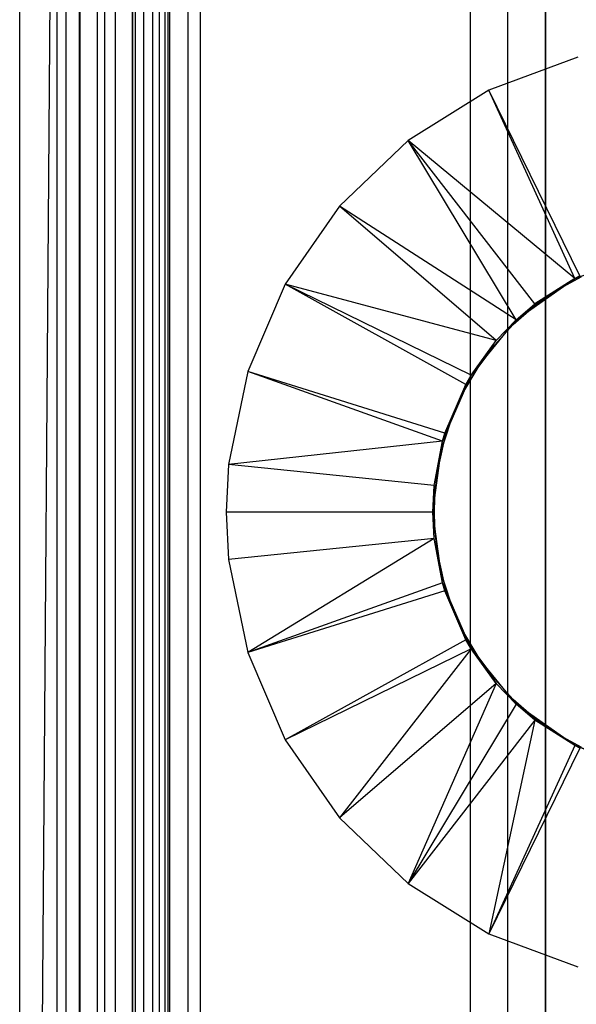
# Model space of a CAD drawing. Extents: x -18 to 18, y -209 to 194.
# Tile 27 of 108: x -18 to -3, y -127 to -101. Entities that reach past the tile are written whole.
import ezdxf

# ---------------------------------------------------------------- set-up
doc = ezdxf.new("R2010")
doc.units = 0
doc.header["$LTSCALE"] = 25.4
doc.layers.get('0').update_dxf_attribs({"linetype": 'CONTINUOUS'})

# ---------------------------------------------------------------- blocks, each defined once
blk = doc.blocks.new('PROFILE_FOCUS_15WB_STL')
at = {"color": 0}
for p, q in [((-18, -207, -70.5), (-18, 192, -70.492)), ((-18, -207, -55.5), (-18, 192, -55.492)), ((-18, -207, -55.5), (-18, 192, -55.492)), ((-14.996, 192, -70.5), (-18, -207, -70.5)), ((-14.996, 192, -70.5), (-18, -207, -70.5)), ((-18, -207, -70.5), (-18, 192, -70.492)), ((-17, -207, -57.736), (-17, 192, -57.736)), ((-17, -207, -69.5), (-17, 192, -69.5)), ((-17, -207, -67.5), (-17, 192, -67.5)), ((-17, -207, -68.496), (-17, 192, -68.496)), ((-17, -207, -68.496), (-17, 192, -68.496)), ((-17, -207, -69.5), (-17, 192, -69.5)), ((-17, -207, -57.736), (-17, 192, -57.736)), ((-17, -207, -67.5), (-17, 192, -67.5)), ((-16.762, -207, -55.086), (-16.762, 192, -55.086)), ((-16.762, -207, -55.914), (-16.762, 192, -55.914)), ((-16.762, -207, -55.086), (-16.762, 192, -55.086)), ((-16.762, -207, -55.914), (-16.762, 192, -55.914)), ((-16.404, -207, -52.849), (-16.404, 192, -52.849)), ((-16.404, -207, -52.849), (-16.404, 192, -52.849)), ((-16.393, -207, -54.345), (-16.393, 192, -54.345)), ((-16.393, -207, -56.655), (-16.393, 192, -56.655)), ((-16.393, -207, -54.345), (-16.393, 192, -54.345)), ((-16.393, -207, -56.655), (-16.393, 192, -56.655)), ((-15.924, -207, -58.354), (-15.924, 192, -58.354)), ((-15.924, -207, -58.354), (-15.924, 192, -58.354)), ((-15.733, -207, -53.845), (-15.733, 192, -53.845)), ((-15.733, -207, -53.845), (-15.733, 192, -53.845)), ((-15.733, -207, -57.155), (-15.733, 192, -57.155)), ((-15.733, -207, -57.155), (-15.733, 192, -57.155)), ((-15.452, -207, -52.534), (-15.452, 192, -52.534)), ((-15.452, -207, -52.534), (-15.452, 192, -52.534)), ((-14.996, -207, -70.5), (-14.996, 192, -70.5)), ((-14.996, -207, -67.5), (-14.996, 192, -67.5)), ((-14.996, -207, -68.496), (-14.996, 192, -68.496)), ((-14.996, -207, -69.5), (-14.996, 192, -69.5)), ((-14.996, -207, -67.5), (-14.996, 192, -67.5)), ((-14.996, -207, -69.5), (-14.996, 192, -69.5)), ((-14.996, -207, -70.5), (-14.996, 192, -70.5)), ((-14.996, -207, -68.496), (-14.996, 192, -68.496)), ((-14.919, -207, -53.692), (-14.919, 192, -53.692)), ((-14.919, -207, -53.692), (-14.919, 192, -53.692)), ((-14.919, -207, -57.308), (-14.919, 192, -57.308)), ((-14.919, -207, -57.308), (-14.919, 192, -57.308)), ((-14.69, -207, -58.484), (-14.69, 192, -58.484)), ((-14.69, -207, -58.484), (-14.69, 192, -58.484)), ((-14.45, -207, -52.551), (-14.45, 192, -52.551)), ((-14.45, -207, -52.551), (-14.45, 192, -52.551)), ((-14.274, -207, -43), (-14.274, 192, -43)), ((-14.274, -207, -43), (-14.274, 192, -43)), ((-14.123, -207, -53.917), (-14.123, 192, -53.917)), ((-14.123, -207, -53.917), (-14.123, 192, -53.917)), ((-14.123, -207, -57.083), (-14.123, 192, -57.083)), ((-14.123, -207, -57.083), (-14.123, 192, -57.083)), ((-14.058, 192, -42), (-14.058, -207, -42)), ((-14.058, 192, -42), (-14.058, -207, -42)), ((-14, -207, -37), (-14, 192, -36.992)), ((-14, -207, -37), (-14, 192, -36.992)), ((-13.509, -207, -54.474), (-13.509, 192, -54.474)), ((-13.509, -207, -52.896), (-13.509, 192, -52.896)), ((-13.509, -207, -52.896), (-13.509, 192, -52.896)), ((-13.509, -207, -54.474), (-13.509, 192, -54.474)), ((-13.509, -207, -56.526), (-13.509, 192, -56.526)), ((-13.509, -207, -58.104), (-13.509, 192, -58.104)), ((-13.509, -207, -56.526), (-13.509, 192, -56.526)), ((-13.509, -207, -58.104), (-13.509, 192, -58.104)), ((-13.193, 192, -38), (-13.193, -207, -38)), ((-13.193, 192, -38), (-13.193, -207, -38)), ((-6, 192, -40.3), (-6, -207, -40.3)), ((-6, 192, -38), (-6, -207, -38)), ((-6, 192, -40.3), (-6, -207, -40.3)), ((-6, 192, -38), (-6, -207, -38)), ((-5, -207, -38), (-5, 192, -38)), ((-5, -207, -39.3), (-5, 192, -39.3)), ((-5, -207, -38), (-5, 192, -38)), ((-5, -207, -39.3), (-5, 192, -39.3)), ((-4, -207, -44.896), (-4, 192, -44.896)), ((-4, -207, -43), (-4, 192, -43)), ((-4, -207, -44.896), (-4, 192, -44.896)), ((-4, -207, -43), (-4, 192, -43)), ((-4, -207, -40.3), (-4, 192, -40.3)), ((-4, 192, -42), (-4, -207, -42)), ((-4, -207, -40.3), (-4, 192, -40.3)), ((-4, 192, -42), (-4, -207, -42)), ((-15, -206.566, -61.8), (-15, -74.266, -61.8)), ((-15, -74.266, -70.5), (-15, -206.566, -70.5)), ((-15, -206.566, -61.8), (-15, -74.266, -61.8)), ((-15, -74.266, -70.5), (-15, -206.566, -70.5)), ((-3.133, -102.015, -70.5), (-5.505, -102.893, -70.5)), ((-3.133, -102.015, -70.5), (-5.505, -102.893, -70.5)), ((-5.505, -102.893, -70.5), (-7.651, -104.231, -70.5)), ((-5.505, -102.893, -70.5), (-7.651, -104.231, -70.5)), ((-3.083, -107.831, -62.056), (-5.505, -102.893, -70.5)), ((-3.083, -107.831, -62.056), (-5.505, -102.893, -70.5)), ((-3.22, -107.901, -62.056), (-5.505, -102.893, -70.5)), ((-3.22, -107.901, -62.056), (-5.505, -102.893, -70.5)), ((-7.651, -104.231, -70.5), (-9.484, -105.974, -70.5)), ((-7.651, -104.231, -70.5), (-9.484, -105.974, -70.5)), ((-3.22, -107.901, -62.056), (-7.651, -104.231, -70.5)), ((-4.285, -108.58, -62.056), (-7.651, -104.231, -70.5)), ((-3.22, -107.901, -62.056), (-7.651, -104.231, -70.5)), ((-4.285, -108.58, -62.056), (-7.651, -104.231, -70.5)), ((-4.778, -109, -62.056), (-7.651, -104.231, -70.5)), ((-4.778, -109, -62.056), (-7.651, -104.231, -70.5)), ((-9.484, -105.974, -70.5), (-10.929, -108.049, -70.5)), ((-9.484, -105.974, -70.5), (-10.929, -108.049, -70.5)), ((-4.778, -109, -62.056), (-9.484, -105.974, -70.5)), ((-4.778, -109, -62.056), (-9.484, -105.974, -70.5)), ((-5.311, -109.556, -62.056), (-9.484, -105.974, -70.5)), ((-5.311, -109.556, -62.056), (-9.484, -105.974, -70.5)), ((-3.22, -107.901, -61.8), (-1.424, -107.262, -61.8)), ((-3.22, -107.901, -61.8), (-1.424, -107.262, -61.8)), ((-4.778, -109, -61.8), (-3.22, -107.901, -61.8)), ((-4.778, -109, -61.8), (-3.22, -107.901, -61.8)), ((-3.22, -107.901, -61.8), (-4.285, -108.58, -62.056)), ((-4.285, -108.58, -62.056), (-3.22, -107.901, -62.056)), ((-3.22, -107.901, -61.8), (-4.285, -108.58, -62.056)), ((-4.285, -108.58, -62.056), (-3.22, -107.901, -62.056)), ((-3.045, -107.855, -62.056), (-3.693, -108.214, -62.056)), ((-3.693, -108.214, -56.056), (-3.045, -107.855, -56.056)), ((-3.045, -107.855, -62.056), (-3.693, -108.214, -62.056)), ((-3.693, -108.214, -56.056), (-3.045, -107.855, -56.056)), ((-3.22, -107.901, -62.056), (-3.083, -107.831, -62.056)), ((-3.083, -107.831, -62.056), (-3.22, -107.901, -61.8)), ((-3.083, -107.831, -62.056), (-3.22, -107.901, -61.8)), ((-3.22, -107.901, -62.056), (-3.083, -107.831, -62.056)), ((-3.22, -107.901, -61.8), (-3.22, -107.901, -62.056)), ((-3.22, -107.901, -61.8), (-3.22, -107.901, -62.056)), ((-10.929, -108.049, -70.5), (-11.927, -110.374, -70.5)), ((-10.929, -108.049, -70.5), (-11.927, -110.374, -70.5)), ((-5.311, -109.556, -62.056), (-10.929, -108.049, -70.5)), ((-5.981, -110.479, -62.056), (-10.929, -108.049, -70.5)), ((-5.311, -109.556, -62.056), (-10.929, -108.049, -70.5)), ((-5.981, -110.479, -62.056), (-10.929, -108.049, -70.5)), ((-6.12, -110.719, -62.056), (-10.929, -108.049, -70.5)), ((-6.12, -110.719, -62.056), (-10.929, -108.049, -70.5)), ((-3.693, -108.214, -62.056), (-4.299, -108.64, -62.056)), ((-4.299, -108.64, -56.056), (-3.693, -108.214, -56.056)), ((-3.693, -108.214, -62.056), (-4.299, -108.64, -62.056)), ((-4.299, -108.64, -56.056), (-3.693, -108.214, -56.056)), ((-3.693, -108.214, -62.056), (-3.693, -108.214, -56.056)), ((-3.693, -108.214, -62.056), (-3.693, -108.214, -56.056)), ((-4.299, -108.64, -62.056), (-4.857, -109.128, -62.056)), ((-4.857, -109.128, -56.056), (-4.299, -108.64, -56.056)), ((-4.299, -108.64, -62.056), (-4.857, -109.128, -62.056)), ((-4.857, -109.128, -56.056), (-4.299, -108.64, -56.056)), ((-4.778, -109, -61.8), (-4.285, -108.58, -62.056)), ((-4.778, -109, -61.8), (-4.285, -108.58, -62.056)), ((-4.778, -109, -62.056), (-4.285, -108.58, -62.056)), ((-4.778, -109, -62.056), (-4.285, -108.58, -62.056)), ((-4.299, -108.64, -62.056), (-4.299, -108.64, -56.056)), ((-4.299, -108.64, -62.056), (-4.299, -108.64, -56.056)), ((-5.981, -110.479, -61.8), (-4.778, -109, -61.8)), ((-5.981, -110.479, -62.056), (-4.778, -109, -61.8)), ((-5.981, -110.479, -61.8), (-4.778, -109, -61.8)), ((-5.981, -110.479, -62.056), (-4.778, -109, -61.8)), ((-4.857, -109.128, -62.056), (-5.36, -109.672, -62.056)), ((-5.36, -109.672, -56.056), (-4.857, -109.128, -56.056)), ((-4.857, -109.128, -62.056), (-5.36, -109.672, -62.056)), ((-5.36, -109.672, -56.056), (-4.857, -109.128, -56.056)), ((-5.311, -109.556, -62.056), (-4.778, -109, -61.8)), ((-5.311, -109.556, -62.056), (-4.778, -109, -61.8)), ((-5.311, -109.556, -62.056), (-4.778, -109, -62.056)), ((-5.311, -109.556, -62.056), (-4.778, -109, -62.056)), ((-4.857, -109.128, -62.056), (-4.857, -109.128, -56.056)), ((-4.857, -109.128, -62.056), (-4.857, -109.128, -56.056)), ((-4.778, -109, -61.8), (-4.778, -109, -62.056)), ((-4.778, -109, -61.8), (-4.778, -109, -62.056)), ((-5.981, -110.479, -62.056), (-5.311, -109.556, -62.056)), ((-5.981, -110.479, -62.056), (-5.311, -109.556, -62.056)), ((-5.36, -109.672, -62.056), (-5.801, -110.267, -62.056)), ((-5.801, -110.267, -56.056), (-5.36, -109.672, -56.056)), ((-5.36, -109.672, -62.056), (-5.801, -110.267, -62.056)), ((-5.801, -110.267, -56.056), (-5.36, -109.672, -56.056)), ((-5.36, -109.672, -62.056), (-5.36, -109.672, -56.056)), ((-5.36, -109.672, -62.056), (-5.36, -109.672, -56.056)), ((-5.801, -110.267, -62.056), (-6.178, -110.906, -62.056)), ((-6.178, -110.906, -56.056), (-5.801, -110.267, -56.056)), ((-5.801, -110.267, -62.056), (-6.178, -110.906, -62.056)), ((-6.178, -110.906, -56.056), (-5.801, -110.267, -56.056)), ((-5.801, -110.267, -62.056), (-5.801, -110.267, -56.056)), ((-5.801, -110.267, -62.056), (-5.801, -110.267, -56.056)), ((-11.927, -110.374, -70.5), (-12.436, -112.851, -70.5)), ((-11.927, -110.374, -70.5), (-12.436, -112.851, -70.5)), ((-6.679, -112.02, -62.056), (-11.927, -110.374, -70.5)), ((-6.679, -112.02, -62.056), (-11.927, -110.374, -70.5)), ((-6.74, -112.227, -62.056), (-11.927, -110.374, -70.5)), ((-6.74, -112.227, -62.056), (-11.927, -110.374, -70.5)), ((-6.74, -112.227, -61.8), (-5.981, -110.479, -61.8)), ((-6.74, -112.227, -61.8), (-5.981, -110.479, -61.8)), ((-6.679, -112.02, -62.056), (-5.981, -110.479, -61.8)), ((-6.679, -112.02, -62.056), (-5.981, -110.479, -61.8)), ((-6.12, -110.719, -62.056), (-5.981, -110.479, -61.8)), ((-6.12, -110.719, -62.056), (-5.981, -110.479, -61.8)), ((-6.12, -110.719, -62.056), (-5.981, -110.479, -62.056)), ((-6.12, -110.719, -62.056), (-5.981, -110.479, -62.056)), ((-5.981, -110.479, -62.056), (-5.981, -110.479, -61.8)), ((-5.981, -110.479, -62.056), (-5.981, -110.479, -61.8)), ((-6.679, -112.02, -62.056), (-6.12, -110.719, -62.056)), ((-6.679, -112.02, -62.056), (-6.12, -110.719, -62.056)), ((-6.178, -110.906, -62.056), (-6.484, -111.58, -62.056)), ((-6.484, -111.58, -56.056), (-6.178, -110.906, -56.056)), ((-6.178, -110.906, -62.056), (-6.484, -111.58, -62.056)), ((-6.484, -111.58, -56.056), (-6.178, -110.906, -56.056)), ((-6.178, -110.906, -62.056), (-6.178, -110.906, -56.056)), ((-6.178, -110.906, -62.056), (-6.178, -110.906, -56.056)), ((-6.484, -111.58, -62.056), (-6.717, -112.284, -62.056)), ((-6.717, -112.284, -56.056), (-6.484, -111.58, -56.056)), ((-6.484, -111.58, -62.056), (-6.717, -112.284, -62.056)), ((-6.717, -112.284, -56.056), (-6.484, -111.58, -56.056)), ((-6.484, -111.58, -62.056), (-6.484, -111.58, -56.056)), ((-6.484, -111.58, -62.056), (-6.484, -111.58, -56.056)), ((-6.74, -112.227, -61.8), (-6.679, -112.02, -62.056)), ((-6.74, -112.227, -62.056), (-6.679, -112.02, -62.056)), ((-6.74, -112.227, -61.8), (-6.679, -112.02, -62.056)), ((-6.74, -112.227, -62.056), (-6.679, -112.02, -62.056)), ((-6.74, -112.227, -62.056), (-12.436, -112.851, -70.5)), ((-6.74, -112.227, -62.056), (-12.436, -112.851, -70.5)), ((-7, -114.116, -61.8), (-6.74, -112.227, -61.8)), ((-7, -114.116, -61.8), (-6.74, -112.227, -61.8)), ((-6.964, -113.408, -62.056), (-6.74, -112.227, -61.8)), ((-6.964, -113.408, -62.056), (-6.74, -112.227, -61.8)), ((-6.964, -113.408, -62.056), (-6.74, -112.227, -62.056)), ((-6.964, -113.408, -62.056), (-6.74, -112.227, -62.056)), ((-6.717, -112.284, -62.056), (-6.873, -113.008, -62.056)), ((-6.873, -113.008, -56.056), (-6.717, -112.284, -56.056)), ((-6.717, -112.284, -62.056), (-6.873, -113.008, -62.056)), ((-6.873, -113.008, -56.056), (-6.717, -112.284, -56.056)), ((-6.74, -112.227, -62.056), (-6.74, -112.227, -61.8)), ((-6.74, -112.227, -62.056), (-6.74, -112.227, -61.8)), ((-6.717, -112.284, -62.056), (-6.717, -112.284, -56.056)), ((-6.717, -112.284, -62.056), (-6.717, -112.284, -56.056)), ((-12.436, -112.851, -70.5), (-12.5, -114.116, -70.5)), ((-12.436, -112.851, -70.5), (-12.5, -114.116, -70.5)), ((-6.964, -113.408, -62.056), (-12.436, -112.851, -70.5)), ((-6.964, -113.408, -62.056), (-12.436, -112.851, -70.5)), ((-6.873, -113.008, -62.056), (-6.952, -113.745, -62.056)), ((-6.952, -113.745, -56.056), (-6.873, -113.008, -56.056)), ((-6.873, -113.008, -62.056), (-6.952, -113.745, -62.056)), ((-6.952, -113.745, -56.056), (-6.873, -113.008, -56.056)), ((-6.873, -113.008, -62.056), (-6.873, -113.008, -56.056)), ((-6.873, -113.008, -62.056), (-6.873, -113.008, -56.056)), ((-7, -114.116, -62.056), (-6.964, -113.408, -62.056)), ((-6.964, -113.408, -62.056), (-7, -114.116, -61.8)), ((-6.964, -113.408, -62.056), (-7, -114.116, -61.8)), ((-7, -114.116, -62.056), (-6.964, -113.408, -62.056)), ((-6.962, -114.116, -56.056), (-6.952, -113.745, -56.056)), ((-6.952, -113.745, -62.056), (-6.962, -114.116, -62.056)), ((-6.952, -113.745, -62.056), (-6.962, -114.116, -62.056)), ((-6.962, -114.116, -56.056), (-6.952, -113.745, -56.056)), ((-6.952, -113.745, -62.056), (-6.952, -113.745, -56.056)), ((-6.952, -113.745, -62.056), (-6.952, -113.745, -56.056)), ((-12.5, -114.116, -70.5), (-12.436, -115.38, -70.5)), ((-7, -114.116, -62.056), (-12.5, -114.116, -70.5)), ((-7, -114.116, -62.056), (-12.5, -114.116, -70.5)), ((-12.5, -114.116, -70.5), (-12.436, -115.38, -70.5)), ((-6.74, -116.004, -61.8), (-7, -114.116, -61.8)), ((-6.74, -116.004, -62.056), (-7, -114.116, -61.8)), ((-6.74, -116.004, -61.8), (-7, -114.116, -61.8)), ((-6.74, -116.004, -62.056), (-7, -114.116, -61.8)), ((-6.964, -114.824, -62.056), (-7, -114.116, -61.8)), ((-6.964, -114.824, -62.056), (-7, -114.116, -62.056)), ((-7, -114.116, -62.056), (-7, -114.116, -61.8)), ((-6.964, -114.824, -62.056), (-7, -114.116, -61.8)), ((-7, -114.116, -62.056), (-7, -114.116, -61.8)), ((-6.964, -114.824, -62.056), (-7, -114.116, -62.056)), ((-6.962, -114.116, -62.056), (-6.962, -114.116, -56.056)), ((-6.962, -114.116, -62.056), (-6.962, -114.116, -56.056)), ((-6.962, -114.116, -62.056), (-6.952, -114.486, -62.056)), ((-6.952, -114.486, -56.056), (-6.962, -114.116, -56.056)), ((-6.962, -114.116, -62.056), (-6.952, -114.486, -62.056)), ((-6.952, -114.486, -56.056), (-6.962, -114.116, -56.056)), ((-6.952, -114.486, -62.056), (-6.952, -114.486, -56.056)), ((-6.952, -114.486, -62.056), (-6.873, -115.223, -62.056)), ((-6.873, -115.223, -56.056), (-6.952, -114.486, -56.056)), ((-6.952, -114.486, -62.056), (-6.952, -114.486, -56.056)), ((-6.952, -114.486, -62.056), (-6.873, -115.223, -62.056)), ((-6.873, -115.223, -56.056), (-6.952, -114.486, -56.056)), ((-6.964, -114.824, -62.056), (-12.436, -115.38, -70.5)), ((-6.964, -114.824, -62.056), (-12.436, -115.38, -70.5)), ((-6.964, -114.824, -62.056), (-11.927, -117.858, -70.5)), ((-6.964, -114.824, -62.056), (-11.927, -117.858, -70.5)), ((-6.74, -116.004, -62.056), (-6.964, -114.824, -62.056)), ((-6.74, -116.004, -62.056), (-6.964, -114.824, -62.056)), ((-6.873, -115.223, -62.056), (-6.873, -115.223, -56.056)), ((-6.873, -115.223, -62.056), (-6.717, -115.947, -62.056)), ((-6.717, -115.947, -56.056), (-6.873, -115.223, -56.056)), ((-6.873, -115.223, -62.056), (-6.873, -115.223, -56.056)), ((-6.873, -115.223, -62.056), (-6.717, -115.947, -62.056)), ((-6.717, -115.947, -56.056), (-6.873, -115.223, -56.056)), ((-12.436, -115.38, -70.5), (-11.927, -117.858, -70.5)), ((-12.436, -115.38, -70.5), (-11.927, -117.858, -70.5)), ((-6.74, -116.004, -62.056), (-11.927, -117.858, -70.5)), ((-6.74, -116.004, -62.056), (-11.927, -117.858, -70.5)), ((-5.981, -117.753, -61.8), (-6.74, -116.004, -61.8)), ((-6.74, -116.004, -61.8), (-6.74, -116.004, -62.056)), ((-6.12, -117.513, -62.056), (-6.74, -116.004, -61.8)), ((-5.981, -117.753, -61.8), (-6.74, -116.004, -61.8)), ((-6.12, -117.513, -62.056), (-6.74, -116.004, -61.8)), ((-6.679, -116.211, -62.056), (-6.74, -116.004, -61.8)), ((-6.679, -116.211, -62.056), (-6.74, -116.004, -61.8)), ((-6.679, -116.211, -62.056), (-6.74, -116.004, -62.056)), ((-6.74, -116.004, -61.8), (-6.74, -116.004, -62.056)), ((-6.679, -116.211, -62.056), (-6.74, -116.004, -62.056)), ((-6.717, -115.947, -62.056), (-6.717, -115.947, -56.056)), ((-6.717, -115.947, -62.056), (-6.484, -116.651, -62.056)), ((-6.484, -116.651, -56.056), (-6.717, -115.947, -56.056)), ((-6.717, -115.947, -62.056), (-6.717, -115.947, -56.056)), ((-6.717, -115.947, -62.056), (-6.484, -116.651, -62.056)), ((-6.484, -116.651, -56.056), (-6.717, -115.947, -56.056)), ((-6.679, -116.211, -62.056), (-11.927, -117.858, -70.5)), ((-6.679, -116.211, -62.056), (-11.927, -117.858, -70.5)), ((-6.12, -117.513, -62.056), (-6.679, -116.211, -62.056)), ((-6.12, -117.513, -62.056), (-6.679, -116.211, -62.056)), ((-6.484, -116.651, -62.056), (-6.484, -116.651, -56.056)), ((-6.484, -116.651, -62.056), (-6.178, -117.326, -62.056)), ((-6.178, -117.326, -56.056), (-6.484, -116.651, -56.056)), ((-6.484, -116.651, -62.056), (-6.484, -116.651, -56.056)), ((-6.484, -116.651, -62.056), (-6.178, -117.326, -62.056)), ((-6.178, -117.326, -56.056), (-6.484, -116.651, -56.056)), ((-6.178, -117.326, -62.056), (-6.178, -117.326, -56.056)), ((-6.178, -117.326, -62.056), (-5.801, -117.964, -62.056)), ((-5.801, -117.964, -56.056), (-6.178, -117.326, -56.056)), ((-6.178, -117.326, -62.056), (-6.178, -117.326, -56.056)), ((-6.178, -117.326, -62.056), (-5.801, -117.964, -62.056)), ((-5.801, -117.964, -56.056), (-6.178, -117.326, -56.056)), ((-6.12, -117.513, -62.056), (-10.929, -120.182, -70.5)), ((-6.12, -117.513, -62.056), (-10.929, -120.182, -70.5)), ((-5.981, -117.753, -62.056), (-6.12, -117.513, -62.056)), ((-6.12, -117.513, -62.056), (-5.981, -117.753, -61.8)), ((-6.12, -117.513, -62.056), (-5.981, -117.753, -61.8)), ((-5.981, -117.753, -62.056), (-6.12, -117.513, -62.056)), ((-11.927, -117.858, -70.5), (-10.929, -120.182, -70.5)), ((-11.927, -117.858, -70.5), (-10.929, -120.182, -70.5)), ((-5.981, -117.753, -62.056), (-10.929, -120.182, -70.5)), ((-5.981, -117.753, -62.056), (-10.929, -120.182, -70.5)), ((-5.981, -117.753, -62.056), (-9.484, -122.258, -70.5)), ((-5.981, -117.753, -62.056), (-9.484, -122.258, -70.5)), ((-4.778, -119.232, -61.8), (-5.981, -117.753, -61.8)), ((-5.981, -117.753, -61.8), (-5.981, -117.753, -62.056)), ((-5.981, -117.753, -61.8), (-5.981, -117.753, -62.056)), ((-5.981, -117.753, -61.8), (-5.311, -118.675, -62.056)), ((-5.311, -118.675, -62.056), (-5.981, -117.753, -62.056)), ((-5.981, -117.753, -61.8), (-5.311, -118.675, -62.056)), ((-4.778, -119.232, -61.8), (-5.981, -117.753, -61.8)), ((-5.311, -118.675, -62.056), (-5.981, -117.753, -62.056)), ((-5.801, -117.964, -62.056), (-5.801, -117.964, -56.056)), ((-5.801, -117.964, -62.056), (-5.36, -118.559, -62.056)), ((-5.36, -118.559, -56.056), (-5.801, -117.964, -56.056)), ((-5.801, -117.964, -62.056), (-5.801, -117.964, -56.056)), ((-5.801, -117.964, -62.056), (-5.36, -118.559, -62.056)), ((-5.36, -118.559, -56.056), (-5.801, -117.964, -56.056)), ((-5.311, -118.675, -62.056), (-9.484, -122.258, -70.5)), ((-5.311, -118.675, -62.056), (-9.484, -122.258, -70.5)), ((-5.311, -118.675, -62.056), (-7.651, -124, -70.5)), ((-5.311, -118.675, -62.056), (-7.651, -124, -70.5)), ((-5.36, -118.559, -62.056), (-5.36, -118.559, -56.056)), ((-5.36, -118.559, -62.056), (-4.857, -119.104, -62.056)), ((-4.857, -119.104, -56.056), (-5.36, -118.559, -56.056)), ((-5.36, -118.559, -62.056), (-5.36, -118.559, -56.056)), ((-5.36, -118.559, -62.056), (-4.857, -119.104, -62.056)), ((-4.857, -119.104, -56.056), (-5.36, -118.559, -56.056)), ((-4.778, -119.232, -61.8), (-5.311, -118.675, -62.056)), ((-4.778, -119.232, -61.8), (-5.311, -118.675, -62.056)), ((-4.778, -119.232, -62.056), (-5.311, -118.675, -62.056)), ((-4.778, -119.232, -62.056), (-5.311, -118.675, -62.056)), ((-4.857, -119.104, -62.056), (-4.857, -119.104, -56.056)), ((-4.857, -119.104, -62.056), (-4.299, -119.592, -62.056)), ((-4.299, -119.592, -56.056), (-4.857, -119.104, -56.056)), ((-4.857, -119.104, -62.056), (-4.857, -119.104, -56.056)), ((-4.857, -119.104, -62.056), (-4.299, -119.592, -62.056)), ((-4.299, -119.592, -56.056), (-4.857, -119.104, -56.056)), ((-4.778, -119.232, -62.056), (-7.651, -124, -70.5)), ((-4.778, -119.232, -62.056), (-7.651, -124, -70.5)), ((-3.22, -120.331, -61.8), (-4.778, -119.232, -61.8)), ((-4.778, -119.232, -61.8), (-4.778, -119.232, -62.056)), ((-3.22, -120.331, -62.056), (-4.778, -119.232, -61.8)), ((-3.22, -120.331, -61.8), (-4.778, -119.232, -61.8)), ((-3.22, -120.331, -62.056), (-4.778, -119.232, -61.8)), ((-4.285, -119.651, -62.056), (-4.778, -119.232, -61.8)), ((-4.285, -119.651, -62.056), (-4.778, -119.232, -61.8)), ((-4.285, -119.651, -62.056), (-4.778, -119.232, -62.056)), ((-4.778, -119.232, -61.8), (-4.778, -119.232, -62.056)), ((-4.285, -119.651, -62.056), (-4.778, -119.232, -62.056)), ((-4.285, -119.651, -62.056), (-7.651, -124, -70.5)), ((-4.285, -119.651, -62.056), (-7.651, -124, -70.5)), ((-4.285, -119.651, -62.056), (-5.505, -125.338, -70.5)), ((-4.285, -119.651, -62.056), (-5.505, -125.338, -70.5)), ((-4.299, -119.592, -62.056), (-4.299, -119.592, -56.056)), ((-4.299, -119.592, -62.056), (-3.693, -120.018, -62.056)), ((-3.693, -120.018, -56.056), (-4.299, -119.592, -56.056)), ((-4.299, -119.592, -62.056), (-4.299, -119.592, -56.056)), ((-4.299, -119.592, -62.056), (-3.693, -120.018, -62.056)), ((-3.693, -120.018, -56.056), (-4.299, -119.592, -56.056)), ((-3.22, -120.331, -62.056), (-4.285, -119.651, -62.056)), ((-3.22, -120.331, -62.056), (-4.285, -119.651, -62.056)), ((-10.929, -120.182, -70.5), (-9.484, -122.258, -70.5)), ((-10.929, -120.182, -70.5), (-9.484, -122.258, -70.5)), ((-3.693, -120.018, -62.056), (-3.693, -120.018, -56.056)), ((-3.693, -120.018, -62.056), (-3.045, -120.377, -62.056)), ((-3.045, -120.377, -56.056), (-3.693, -120.018, -56.056)), ((-3.693, -120.018, -62.056), (-3.693, -120.018, -56.056)), ((-3.693, -120.018, -62.056), (-3.045, -120.377, -62.056)), ((-3.045, -120.377, -56.056), (-3.693, -120.018, -56.056)), ((-3.22, -120.331, -62.056), (-5.505, -125.338, -70.5)), ((-3.22, -120.331, -62.056), (-5.505, -125.338, -70.5)), ((-3.083, -120.4, -62.056), (-5.505, -125.338, -70.5)), ((-3.083, -120.4, -62.056), (-5.505, -125.338, -70.5)), ((-1.424, -120.969, -61.8), (-3.22, -120.331, -61.8)), ((-1.755, -120.892, -62.056), (-3.22, -120.331, -61.8)), ((-1.424, -120.969, -61.8), (-3.22, -120.331, -61.8)), ((-3.083, -120.4, -62.056), (-3.22, -120.331, -61.8)), ((-1.755, -120.892, -62.056), (-3.22, -120.331, -61.8)), ((-3.083, -120.4, -62.056), (-3.22, -120.331, -61.8)), ((-3.083, -120.4, -62.056), (-3.22, -120.331, -62.056)), ((-3.22, -120.331, -62.056), (-3.22, -120.331, -61.8)), ((-3.22, -120.331, -62.056), (-3.22, -120.331, -61.8)), ((-3.083, -120.4, -62.056), (-3.22, -120.331, -62.056)), ((-9.484, -122.258, -70.5), (-7.651, -124, -70.5)), ((-9.484, -122.258, -70.5), (-7.651, -124, -70.5)), ((-7.651, -124, -70.5), (-5.505, -125.338, -70.5)), ((-7.651, -124, -70.5), (-5.505, -125.338, -70.5)), ((-5.505, -125.338, -70.5), (-3.133, -126.217, -70.5)), ((-5.505, -125.338, -70.5), (-3.133, -126.217, -70.5))]:
    blk.add_line(p, q, dxfattribs=at)

msp = doc.modelspace()

# ---------------------------------------------------------------- block references
at = {"color": 0}
msp.add_blockref('PROFILE_FOCUS_15WB_STL', (0, 0), dxfattribs=at)

doc.saveas('drawing.dxf')
